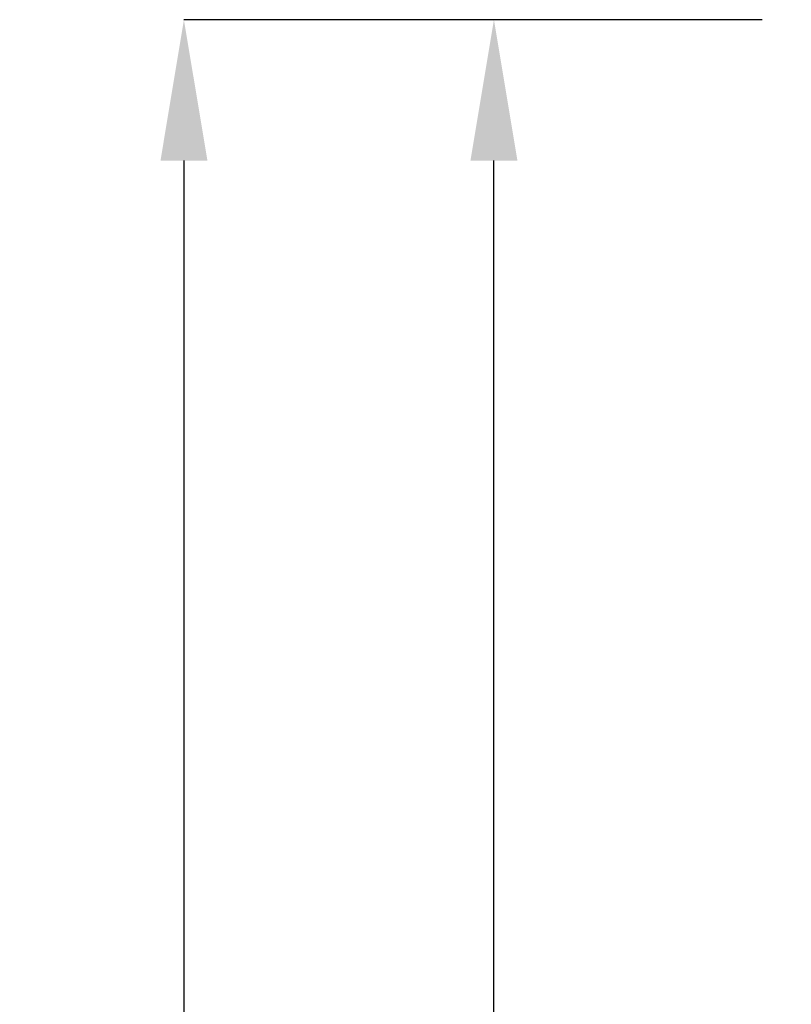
# Model space of a CAD drawing. Header units: millimetres. Extents: x 0 to 1096681, y -272449 to 90187.
# Tile 21 of 35: x 988583 to 1002288, y -117578 to -100100. Entities that reach past the tile are written whole.
import ezdxf

# ---------------------------------------------------------------- set-up
doc = ezdxf.new("R2010")
doc.units = ezdxf.units.MM
doc.layers.add('schemat', color=7, linetype='Continuous')
doc.styles.get("Standard").update_dxf_attribs({"font": 'arial.ttf'})
doc.dimstyles.new('ISO-25', dxfattribs={"dimtxt": 2.5, "dimasz": 2.5, "dimexe": 1.25, "dimexo": 0.625, "dimtad": 1, "dimtxsty": 'Standard', "dimcen": 2.5, "dimadec": 0, "dimazin": 0, "dimtfac": 1, "dimtmove": 0, "dimatfit": 3, "dimfxl": 1, "dimarcsym": 0})

# ---------------------------------------------------------------- blocks, each defined once
blk = doc.blocks.new('*D35')
at = {"layer": 'Defpoints', "color": 0}
for p in [(997006, -100100), (1001773, -100100), (1002288, -184043)]:
    blk.add_point(p, dxfattribs=at)
at = {"layer": 'schemat', "color": 0, "lineweight": -2}
for p, q in [((1001772, -100100), (997005, -100100)), ((997006, -181543), (997006, -102600)), ((1002287, -184043), (997005, -184043))]:
    blk.add_line(p, q, dxfattribs=at)
at = {"layer": 'schemat', "color": 0}
for points in [[(997423, -102600), (996589, -102600), (997006, -100100)], [(996589, -181543), (997423, -181543), (997006, -184043)]]:
    blk.add_solid(points, dxfattribs=at)
at = {"layer": 'schemat', "color": 0, "insert": (995729, -142071), "char_height": 2500, "attachment_point": 5, "rotation": 90}
blk.add_mtext('84', dxfattribs=at)
blk = doc.blocks.new('*D36')
at = {"layer": 'Defpoints', "color": 0}
for p in [(1001773, -100100), (991500, -218576), (1001773, -218576)]:
    blk.add_point(p, dxfattribs=at)
at = {"layer": 'schemat', "color": 0, "lineweight": -2}
for p, q in [((1001772, -100100), (991499, -100100)), ((991500, -102600), (991500, -216076)), ((1001772, -218576), (991499, -218576))]:
    blk.add_line(p, q, dxfattribs=at)
at = {"layer": 'schemat', "color": 0}
for points in [[(991917, -102600), (991084, -102600), (991500, -100100)], [(991084, -216076), (991917, -216076), (991500, -218576)]]:
    blk.add_solid(points, dxfattribs=at)
at = {"layer": 'schemat', "color": 0, "insert": (990223, -159338), "char_height": 2500, "attachment_point": 5, "rotation": 90}
blk.add_mtext('118', dxfattribs=at)

msp = doc.modelspace()

# ---------------------------------------------------------------- dimensions: what is measured, and where the dimension line sits
at = {"layer": 'schemat'}
dim = msp.add_linear_dim(base=(991500.339, -218576.158), p1=(1001772.507, -100099.653), p2=(1001772.507, -218576.158), angle=90, dimstyle='ISO-25', override={"dimscale": 1, "dimtxt": 2500, "dimasz": 2500, "dimdec": 0, "dimlfac": 0.001}, dxfattribs=at)
dim.commit()
dim.dimension.update_dxf_attribs({"geometry": '*D36', "text_midpoint": (990223.464, -159337.906)})
dim = msp.add_linear_dim(base=(997005.853, -100099.653), p1=(1002287.95, -184043.344), p2=(1001772.507, -100099.653), angle=90, text='84', dimstyle='ISO-25', override={"dimscale": 1, "dimtxt": 2500, "dimasz": 2500, "dimlfac": 0.001}, dxfattribs=at)
dim.commit()
dim.dimension.update_dxf_attribs({"geometry": '*D35', "text_midpoint": (995728.978, -142071.498)})

doc.saveas('drawing.dxf')
